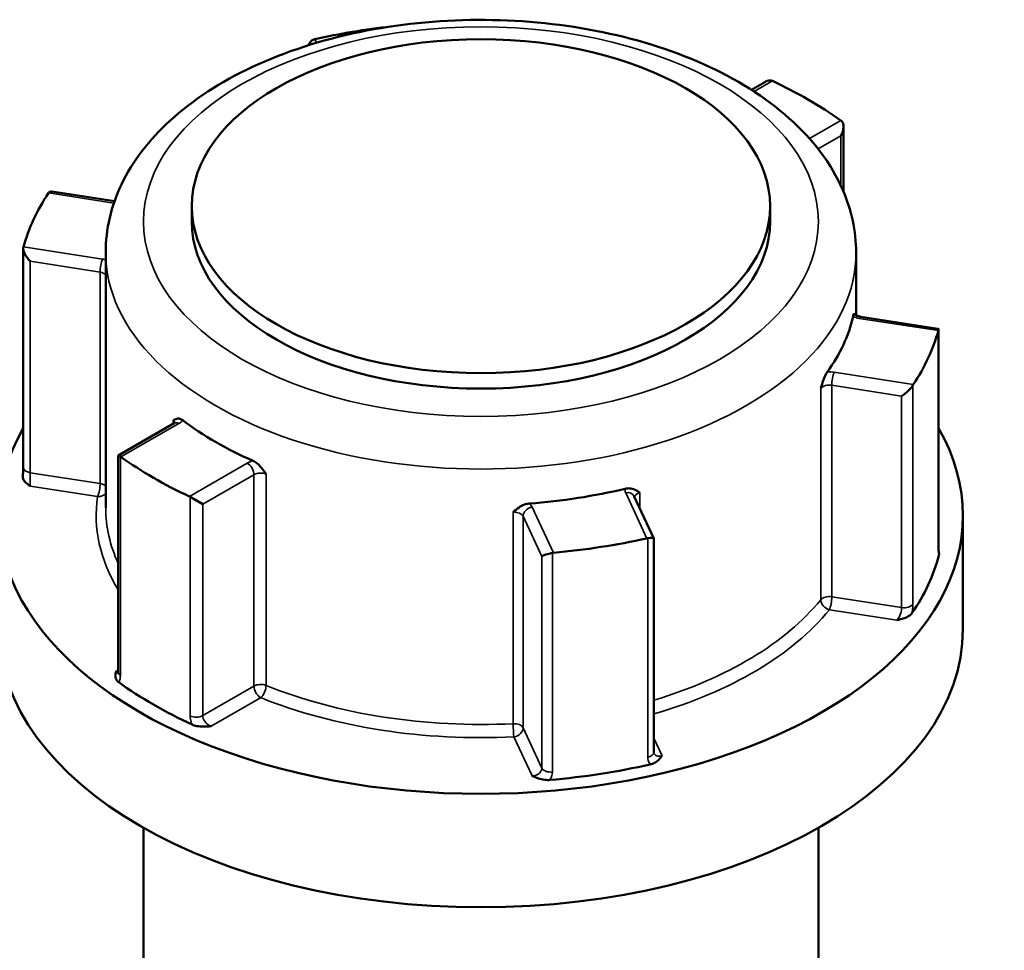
# Model space of a CAD drawing. Header units: millimetres. Extents: x 0 to 926, y 0 to 969.
# Tile 17 of 17: x 712 to 764, y 920 to 969. Entities that reach past the tile are written whole.
import ezdxf

# ---------------------------------------------------------------- set-up
doc = ezdxf.new("R2010")
doc.units = ezdxf.units.MM
doc.layers.add('Visible (ANSI)', color=7, linetype='Continuous', lineweight=50)
doc.layers.add('Visible Narrow (ANSI)', color=7, linetype='Continuous', lineweight=35)

msp = doc.modelspace()

# ---------------------------------------------------------------- linework, layer by layer
at = {"layer": 'Visible (ANSI)'}
for p, q in [((751.667, 965.496), (750.913, 965.061)), ((755.788, 963.117), (755.788, 959.679)), ((717.221, 959.166), (713.903, 959.68)), ((721.304, 958.908), (721.304, 958.092)), ((751.904, 958.908), (751.904, 958.092)), ((712.391, 945.084), (712.391, 956.664)), ((716.754, 956.459), (716.754, 942.946)), ((756.454, 956.459), (756.454, 953.131)), ((760.782, 952.427), (756.696, 953.06)), ((760.816, 940.808), (760.816, 952.388)), ((720.376, 947.43), (717.42, 945.724)), ((717.42, 945.724), (717.53, 945.66)), ((717.42, 945.724), (717.42, 934.249)), ((721.226, 943.526), (721.894, 943.141)), ((745.751, 941.321), (744.716, 943.551)), ((762.104, 942.538), (762.104, 936.536)), ((745.753, 930.02), (745.753, 941.312)), ((718.754, 926.022), (718.754, 889.682)), ((754.454, 926.022), (754.454, 917.575))]:
    msp.add_line(p, q, dxfattribs=at)
for centre, major_axis, ratio, start_param, end_param in [((736.604, 954.54), (24.5, 0), 0.57735, 1.765637, 1.937277), ((727.955, 967.057), (0.151, -0.683), 0.697902, 3.203923, 3.995572), ((751.667, 964.919), (-0.354, -0.612), 0.57735, 3.248463, 3.926991), ((736.604, 954.54), (24.5, 0), 0.57735, 0.680717, 0.890079), ((755.288, 962.829), (-0.354, -0.612), 0.57735, 1.570796, 3.034723), ((736.604, 954.54), (-24.5, 0), 0.57735, 5.916705, 6.126067), ((714.216, 959.125), (-0.451, 0.526), 0.410754, 5.836328, 6.361373), ((736.604, 958.092), (15.3, 0), 0.57735, 3.141593, 6.283185), ((712.891, 956.27), (0.451, -0.526), 0.410754, 3.43352, 4.897446), ((736.604, 954.54), (19.85, 0), 0.57735, 5.888635, 6.154137), ((736.604, 954.54), (24.5, 0), 0.57735, 5.916705, 6.126067), ((760.316, 951.994), (0.491, 0.421), 0.218386, 5.943198, 6.468243), ((758.991, 949.138), (-0.491, -0.421), 0.218386, 1.123939, 2.587866), ((736.604, 954.54), (-19.85, 0), 0.57735, 0.652647, 0.918149), ((736.604, 942.538), (25.5, 0), 0.57735, 2.822471, 6.602307), ((736.604, 954.54), (-24.5, 0), 0.57735, 0.680717, 0.890079), ((736.604, 954.54), (-19.85, 0), 0.57735, 1.699845, 1.965347), ((736.604, 954.54), (-24.5, 0), 0.57735, 1.727915, 1.937277), ((745.253, 941.206), (0.5, 0.11), 0.201906, 6.238645, 7.440772), ((740.307, 940.441), (-0.5, -0.11), 0.201906, 4.51292, 5.976846), ((736.604, 942.538), (24.5, 0), 0.57735, 5.9089, 6.133872), ((736.604, 936.536), (25.5, 0), 0.57735, 3.141593, 6.283185), ((736.604, 942.538), (-24.5, 0), 0.57735, 0.672912, 0.897884), ((736.604, 942.538), (-24.5, 0), 0.57735, 1.72011, 1.945082)]:
    msp.add_ellipse(centre, major_axis=major_axis, ratio=ratio, start_param=start_param, end_param=end_param, dxfattribs=at)
msp.add_ellipse((736.604, 958.908), major_axis=(-15.3, 0), ratio=0.57735, dxfattribs=at)
for points, knots in [([(716.754, 956.459), (716.754, 957.694), (717.048, 958.923), (718.181, 961.295), (719.056, 962.422), (721.358, 964.536), (722.842, 965.493), (726.233, 967.08), (728.152, 967.7), (732.191, 968.535), (734.308, 968.753), (738.541, 968.775), (740.655, 968.582), (744.693, 967.799), (746.616, 967.207), (750.091, 965.654), (751.643, 964.69), (754.159, 962.447), (755.141, 961.17), (756.209, 958.71), (756.454, 957.586), (756.454, 956.459)], [2.356194, 2.356194, 2.356194, 2.356194, 2.625216, 2.625216, 2.917557, 2.917557, 3.245768, 3.245768, 3.583022, 3.583022, 3.917804, 3.917804, 4.251166, 4.251166, 4.585798, 4.585798, 4.922996, 4.922996, 5.252174, 5.252174, 5.497787, 5.497787, 5.497787, 5.497787]), ([(756.289, 953.065), (756.3, 953.114), (756.31, 953.149), (756.332, 953.202), (756.342, 953.208), (756.354, 953.203), (756.358, 953.198), (756.362, 953.193)], [0.23679671, 0.23679671, 0.23679671, 0.23679671, 0.25842727, 0.25842727, 0.2880477, 0.2880477, 0.30270497, 0.30270497, 0.30270497, 0.30270497]), ([(756.361, 953.194), (756.361, 953.194), (756.362, 953.192), (756.372, 953.182), (756.384, 953.171), (756.422, 953.147), (756.447, 953.133), (756.51, 953.106), (756.549, 953.092), (756.625, 953.072), (756.66, 953.065), (756.696, 953.06)], [4.3319005, 4.3319005, 4.3319005, 4.3319005, 4.4505896, 4.4505896, 4.6522435, 4.6522435, 4.8550269, 4.8550269, 5.0731994, 5.0731994, 5.2359878, 5.2359878, 5.2359878, 5.2359878]), ([(754.583, 949.275), (754.583, 949.276), (754.583, 949.277), (754.628, 949.419), (754.67, 949.553), (754.748, 949.772), (754.787, 949.872), (754.863, 950.03), (754.896, 950.089), (754.929, 950.135)], [-0.00031623, -0.00031623, -0.00031623, -0.00031623, 0, 0, 0.04476769, 0.04476769, 0.07633953, 0.07633953, 0.09939512, 0.09939512, 0.09939512, 0.09939512]), ([(720.329, 947.571), (720.329, 947.571), (720.329, 947.571), (720.39, 947.609), (720.448, 947.643), (720.559, 947.672), (720.616, 947.677), (720.73, 947.645), (720.781, 947.62), (720.833, 947.58)], [-0.00031623, -0.00031623, -0.00031623, -0.00031623, 0, 0, 0.04476768, 0.04476768, 0.07633951, 0.07633951, 0.09939509, 0.09939509, 0.09939509, 0.09939509]), ([(720.376, 947.43), (720.393, 947.44), (720.407, 947.45), (720.426, 947.465), (720.432, 947.471), (720.436, 947.475), (720.436, 947.476), (720.436, 947.476)], [0, 0, 0, 0, 0.1570796, 0.1570796, 0.3141593, 0.3141593, 0.3804885, 0.3804885, 0.3804885, 0.3804885]), ([(724.549, 945.435), (724.617, 945.405), (724.684, 945.362), (724.838, 945.239), (724.916, 945.157), (725.07, 944.974), (725.152, 944.859), (725.238, 944.737), (725.239, 944.736), (725.239, 944.735)], [0.23679672, 0.23679672, 0.23679672, 0.23679672, 0.25842727, 0.25842727, 0.28804771, 0.28804771, 0.33004835, 0.33004835, 0.33034503, 0.33034503, 0.33034503, 0.33034503]), ([(712.391, 945.084), (712.391, 945.057), (712.391, 945.028), (712.39, 944.969), (712.389, 944.938), (712.386, 944.874), (712.385, 944.842), (712.381, 944.775), (712.379, 944.74), (712.375, 944.671), (712.372, 944.636), (712.369, 944.601)], [0.631886, 0.631886, 0.631886, 0.631886, 0.64311988, 0.64311988, 0.65435376, 0.65435376, 0.66558765, 0.66558765, 0.67682153, 0.67682153, 0.68805541, 0.68805541, 0.68805541, 0.68805541]), ([(712.756, 944.099), (712.755, 944.1), (712.754, 944.1), (712.67, 944.163), (712.586, 944.227), (712.464, 944.35), (712.413, 944.414), (712.371, 944.527), (712.366, 944.565), (712.369, 944.601)], [-0.00050324, -0.00050324, -0.00050324, -0.00050324, 0, 0, 0.04089853, 0.04089853, 0.07222038, 0.07222038, 0.09021836, 0.09021836, 0.09021836, 0.09021836]), ([(744.234, 943.96), (744.313, 943.979), (744.391, 943.984), (744.567, 943.972), (744.655, 943.945), (744.829, 943.872), (744.919, 943.814), (745.015, 943.752), (745.015, 943.752), (745.016, 943.752)], [0.23679652, 0.23679652, 0.23679652, 0.23679652, 0.25842706, 0.25842706, 0.28804747, 0.28804747, 0.33004809, 0.33004809, 0.33034477, 0.33034477, 0.33034477, 0.33034477]), ([(738.308, 942.714), (738.308, 942.714), (738.309, 942.715), (738.414, 942.808), (738.514, 942.895), (738.703, 943.024), (738.799, 943.079), (738.989, 943.149), (739.073, 943.169), (739.158, 943.175)], [-0.00031623, -0.00031623, -0.00031623, -0.00031623, 0, 0, 0.04476771, 0.04476771, 0.07633959, 0.07633959, 0.0993952, 0.0993952, 0.0993952, 0.0993952]), ([(760.816, 940.808), (760.816, 940.775), (760.817, 940.744), (760.818, 940.688), (760.819, 940.663), (760.822, 940.619), (760.824, 940.601), (760.827, 940.573), (760.829, 940.564), (760.829, 940.562), (760.829, 940.562), (760.829, 940.562)], [1.26377211, 1.26377211, 1.26377211, 1.26377211, 1.27749451, 1.27749451, 1.29121692, 1.29121692, 1.30493933, 1.30493933, 1.31866174, 1.31866174, 1.3205078, 1.3205078, 1.3205078, 1.3205078]), ([(759.407, 937.366), (759.378, 937.323), (759.332, 937.278), (759.178, 937.179), (759.078, 937.138), (758.867, 937.067), (758.739, 937.036), (758.611, 937.006), (758.61, 937.006), (758.608, 937.006)], [0, 0, 0, 0, 0.02421576, 0.02421576, 0.0543348, 0.0543348, 0.09366278, 0.09366278, 0.0941467, 0.0941467, 0.0941467, 0.0941467]), ([(717.444, 933.721), (717.394, 933.758), (717.35, 933.803), (717.279, 933.929), (717.268, 934), (717.267, 934.141), (717.284, 934.221), (717.303, 934.299), (717.303, 934.3), (717.303, 934.301)], [0, 0, 0, 0, 0.02421576, 0.02421576, 0.0543348, 0.0543348, 0.09366277, 0.09366277, 0.09414669, 0.09414669, 0.09414669, 0.09414669]), ([(717.41, 934.162), (717.41, 934.162), (717.41, 934.163), (717.412, 934.169), (717.414, 934.179), (717.418, 934.207), (717.42, 934.226), (717.42, 934.249)], [0.19748978, 0.19748978, 0.19748978, 0.19748978, 0.20398295, 0.20398295, 0.21970893, 0.21970893, 0.2354349, 0.2354349, 0.2354349, 0.2354349]), ([(722.338, 931.395), (722.336, 931.394), (722.335, 931.394), (722.198, 931.383), (722.06, 931.373), (721.816, 931.374), (721.694, 931.38), (721.476, 931.421), (721.397, 931.447), (721.334, 931.476)], [-0.00050324, -0.00050324, -0.00050324, -0.00050324, 0, 0, 0.04089851, 0.04089851, 0.07222033, 0.07222033, 0.09740313, 0.09740313, 0.09740313, 0.09740313]), ([(746.185, 929.833), (746.185, 929.832), (746.184, 929.832), (746.132, 929.758), (746.078, 929.684), (745.955, 929.562), (745.885, 929.504), (745.714, 929.415), (745.636, 929.389), (745.561, 929.372)], [-0.00050324, -0.00050324, -0.00050324, -0.00050324, 0, 0, 0.04089853, 0.04089853, 0.07222037, 0.07222037, 0.09740319, 0.09740319, 0.09740319, 0.09740319]), ([(745.753, 930.02), (745.753, 930.015), (745.753, 930.01), (745.754, 930), (745.754, 929.995), (745.756, 929.987), (745.756, 929.984), (745.758, 929.977), (745.759, 929.974), (745.761, 929.968), (745.762, 929.965), (745.763, 929.963)], [0.63188605, 0.63188605, 0.63188605, 0.63188605, 0.63890493, 0.63890493, 0.64592381, 0.64592381, 0.65294269, 0.65294269, 0.65996157, 0.65996157, 0.66698045, 0.66698045, 0.66698045, 0.66698045]), ([(740.248, 928.55), (740.168, 928.543), (740.078, 928.544), (739.853, 928.571), (739.742, 928.601), (739.53, 928.671), (739.419, 928.719), (739.31, 928.768), (739.309, 928.769), (739.308, 928.769)], [0, 0, 0, 0, 0.02421576, 0.02421576, 0.0543348, 0.0543348, 0.09366276, 0.09366276, 0.09414668, 0.09414668, 0.09414668, 0.09414668])]:
    msp.add_open_spline(points, degree=3, knots=knots, dxfattribs=at)
for points in [[(727.824, 967.746), (727.808, 967.742), (727.791, 967.738), (727.774, 967.732)], [(752.023, 965.533), (752.009, 965.539), (751.995, 965.545), (751.981, 965.55)], [(755.677, 963.416), (755.665, 963.426), (755.654, 963.434), (755.643, 963.442)], [(713.75, 959.635), (713.743, 959.627), (713.737, 959.618), (713.731, 959.609)], [(712.405, 956.753), (712.403, 956.743), (712.4, 956.732), (712.397, 956.72)], [(760.802, 952.327), (760.805, 952.337), (760.807, 952.346), (760.81, 952.355)], [(759.457, 949.44), (759.464, 949.452), (759.47, 949.462), (759.477, 949.471)], [(717.53, 945.66), (717.542, 945.653), (717.553, 945.646), (717.564, 945.638)], [(721.185, 943.548), (721.198, 943.541), (721.212, 943.534), (721.226, 943.526)], [(745.383, 941.334), (745.399, 941.338), (745.416, 941.341), (745.433, 941.343)], [(740.384, 940.562), (740.402, 940.565), (740.42, 940.568), (740.437, 940.569)], [(760.829, 940.564), (760.842, 940.517), (760.841, 940.473), (760.831, 940.433)]]:
    msp.add_open_spline(points, degree=3, dxfattribs=at)
at = {"layer": 'Visible Narrow (ANSI)'}
for p, q in [((727.914, 967.554), (727.824, 967.746)), ((751.051, 964.972), (752.023, 965.533)), ((755.643, 963.442), (753.986, 962.485)), ((754.446, 961.934), (755.641, 962.625)), ((755.641, 962.625), (755.641, 960.008)), ((713.731, 959.609), (717.19, 959.074)), ((716.588, 956.106), (712.405, 956.753)), ((712.762, 944.805), (712.762, 955.991)), ((712.762, 955.991), (716.458, 955.419)), ((716.458, 955.419), (716.458, 944.233)), ((756.62, 952.974), (760.802, 952.327)), ((760.81, 952.355), (760.81, 940.763)), ((759.477, 949.471), (755.294, 950.118)), ((754.583, 949.275), (754.583, 938.089)), ((755.165, 949.431), (758.862, 948.859)), ((755.165, 938.245), (755.165, 949.431)), ((759.457, 937.848), (759.457, 949.44)), ((758.862, 948.859), (758.862, 937.673)), ((720.329, 947.571), (720.329, 947.403)), ((717.564, 945.638), (720.626, 947.405)), ((717.53, 934.068), (717.53, 945.66)), ((724.246, 945.315), (721.185, 943.548)), ((716.458, 944.233), (712.762, 944.805)), ((721.894, 943.141), (724.6, 944.703)), ((724.6, 944.703), (724.6, 933.517)), ((725.239, 933.549), (725.239, 944.735)), ((712.756, 944.099), (716.329, 943.546)), ((721.226, 943.526), (721.226, 931.934)), ((744.262, 943.749), (745.383, 941.334)), ((745.016, 942.904), (745.016, 943.752)), ((721.894, 931.955), (721.894, 943.141)), ((740.437, 940.569), (739.317, 942.984)), ((738.308, 942.714), (738.308, 931.528)), ((738.834, 942.501), (739.824, 940.367)), ((738.834, 931.315), (738.834, 942.501)), ((745.433, 941.343), (745.433, 929.751)), ((739.824, 940.367), (739.824, 929.181)), ((740.384, 928.97), (740.384, 940.562)), ((758.862, 937.673), (755.165, 938.245)), ((755.036, 937.558), (758.608, 937.006)), ((717.42, 934.368), (717.303, 934.301)), ((724.6, 933.517), (721.894, 931.955)), ((722.338, 931.395), (724.953, 932.904)), ((739.824, 929.181), (738.834, 931.315)), ((738.351, 930.832), (739.308, 928.769)), ((746.185, 929.833), (745.753, 930.766))]:
    msp.add_line(p, q, dxfattribs=at)
msp.add_ellipse((736.604, 958.092), major_axis=(17.85, 0), ratio=0.57735, dxfattribs=at)
for centre, major_axis, ratio, start_param, end_param in [((736.604, 956.459), (-19.85, 0), 0.57735, 0, 3.141593), ((716.588, 955.698), (0.076, 0.494), 0.211325, 0.631914, 2.202711), ((716.329, 955.549), (-1, 0), 0.57735, 4.273572, 4.45059), ((716.329, 955.14), (0.5, 0), 0.57735, 0.555308, 1.308997), ((756.878, 953.531), (1, 0), 0.57735, 4.081422, 4.45059), ((756.62, 952.565), (0.076, 0.494), 0.211325, 0, 0.631914), ((755.036, 949.561), (-1, 0), 0.57735, 4.45059, 4.819757), ((755.294, 949.71), (-0.076, -0.494), 0.211325, 3.773507, 5.344303), ((755.036, 949.152), (0.5, 0), 0.57735, 1.308997, 2.70395), ((719.919, 947.405), (0.5, 0), 0.57735, 0.167906, 0.609555), ((720.626, 946.997), (-0.25, 0.433), 0.57735, 5.497787, 6.283185), ((719.919, 947.814), (1, 0), 0.57735, 5.497787, 5.866955), ((724.953, 944.907), (-1, 0), 0.57735, 5.128619, 5.497787), ((712.891, 945.084), (-0.5, 0), 0.57735, 0, 1.308997), ((724.246, 944.907), (-0.25, 0.433), 0.57735, 3.926991, 5.497787), ((724.953, 944.499), (0.5, 0), 0.57735, 0.961242, 2.356194), ((716.329, 943.954), (-0.076, -0.494), 0.211325, 0.631914, 2.202711), ((716.329, 943.954), (-0.5, 0), 0.57735, 3.696901, 4.45059), ((745.228, 943.898), (-1, 0), 0.57735, 6.175817, 6.544985), ((736.604, 942.538), (-20.35, 0), 0.57735, 6.197229, 6.62335), ((716.329, 943.954), (0.495, -0.074), 0.813482, 4.833208, 5.854698), ((744.262, 943.341), (0.454, 0.21), 0.788675, 0, 1.219917), ((745.228, 943.49), (-0.5, 0), 0.57735, 5.150032, 6.182779), ((736.604, 942.946), (-19.85, 0), 0.57735, 0, 0.259785), ((739.317, 942.576), (-0.454, -0.21), 0.788675, 4.36151, 5.932306), ((738.351, 942.834), (1, 0), 0.57735, 0.261799, 0.630967), ((738.351, 942.426), (0.5, 0), 0.57735, 0.261799, 1.656752), ((760.316, 940.808), (0.5, 0), 0.57735, 6.128256, 6.283185), ((736.604, 942.946), (-19.85, 0), 0.57735, 2.049812, 2.70395), ((755.036, 937.966), (-0.5, 0), 0.57735, 4.45059, 5.845543), ((755.036, 937.966), (0.388, -0.315), 0.739544, 3.681535, 5.252332), ((755.036, 937.966), (0.076, 0.494), 0.211325, 3.773507, 5.344303), ((736.604, 942.538), (20.35, 0), 0.57735, 5.178686, 5.845543), ((758.991, 937.952), (0.5, 0), 0.57735, 4.45059, 5.914516), ((717.92, 934.249), (-0.5, 0), 0.57735, 0, 0.678528), ((724.953, 933.313), (-0.5, 0), 0.57735, 4.102834, 5.497787), ((724.953, 933.313), (0.25, -0.433), 0.57735, 3.926991, 5.497787), ((724.953, 933.313), (0.187, 0.464), 0.467446, 3.853257, 5.424054), ((736.604, 942.946), (-19.85, 0), 0.57735, 0.961242, 1.656752), ((736.604, 942.538), (20.35, 0), 0.57735, 4.102834, 4.798345), ((721.54, 932.159), (0.5, 0), 0.57735, 4.033861, 5.497787), ((738.351, 931.24), (0.5, 0), 0.57735, 0.261799, 1.656752), ((738.351, 931.24), (0.025, -0.499), 0.070096, 4.095165, 5.665961), ((738.351, 931.24), (0.454, 0.21), 0.788675, 4.36151, 5.932306), ((745.253, 930.02), (0.5, 0), 0.57735, 5.081058, 6.283185), ((740.307, 929.255), (-0.5, 0), 0.57735, 0.261799, 1.725726)]:
    msp.add_ellipse(centre, major_axis=major_axis, ratio=ratio, start_param=start_param, end_param=end_param, dxfattribs=at)
for points, knots in [([(712.756, 944.099), (712.756, 944.113), (712.755, 944.13), (712.753, 944.209), (712.753, 944.286), (712.756, 944.436), (712.757, 944.505), (712.76, 944.623), (712.761, 944.674), (712.761, 944.751), (712.762, 944.779), (712.762, 944.805)], [-0.7896429, -0.7896429, -0.7896429, -0.7896429, -0.7748987, -0.7748987, -0.7225279, -0.7225279, -0.6822426, -0.6822426, -0.6512539, -0.6512539, -0.631886, -0.631886, -0.631886, -0.631886]), ([(760.81, 940.763), (760.81, 940.71), (760.811, 940.661), (760.816, 940.546), (760.822, 940.486), (760.83, 940.439), (760.83, 940.436), (760.831, 940.433)], [1.26377211, 1.26377211, 1.26377211, 1.26377211, 1.28314156, 1.28314156, 1.31413268, 1.31413268, 1.3161574, 1.3161574, 1.3161574, 1.3161574]), ([(758.862, 937.673), (758.862, 937.647), (758.86, 937.619), (758.853, 937.543), (758.844, 937.494), (758.817, 937.379), (758.796, 937.313), (758.735, 937.173), (758.693, 937.102), (758.634, 937.032), (758.621, 937.018), (758.608, 937.006)], [0, 0, 0, 0, 0.0193672, 0.0193672, 0.0503548, 0.0503548, 0.0906386, 0.0906386, 0.1430075, 0.1430075, 0.1577569, 0.1577569, 0.1577569, 0.1577569]), ([(759.407, 937.366), (759.409, 937.373), (759.41, 937.379), (759.43, 937.487), (759.443, 937.587), (759.455, 937.739), (759.457, 937.796), (759.457, 937.848)], [-0.05238529, -0.05238529, -0.05238529, -0.05238529, -0.05035476, -0.05035476, -0.01936722, -0.01936722, 0, 0, 0, 0]), ([(717.419, 934.227), (717.399, 934.231), (717.377, 934.241), (717.338, 934.268), (717.321, 934.283), (717.303, 934.301)], [-0.1253349, -0.1253349, -0.1253349, -0.1253349, -0.09868487, -0.09868487, -0.07767797, -0.07767797, -0.07767797, -0.07767797]), ([(717.444, 933.721), (717.469, 933.758), (717.489, 933.802), (717.521, 933.915), (717.53, 933.988), (717.53, 934.068)], [0.1830496, 0.1830496, 0.1830496, 0.1830496, 0.20621481, 0.20621481, 0.2354349, 0.2354349, 0.2354349, 0.2354349]), ([(721.226, 931.934), (721.226, 931.881), (721.231, 931.826), (721.257, 931.68), (721.286, 931.586), (721.328, 931.488), (721.331, 931.482), (721.334, 931.476)], [0.63188611, 0.63188611, 0.63188611, 0.63188611, 0.65125004, 0.65125004, 0.68223232, 0.68223232, 0.68427141, 0.68427141, 0.68427141, 0.68427141]), ([(722.338, 931.395), (722.316, 931.402), (722.293, 931.41), (722.194, 931.455), (722.12, 931.509), (722.014, 931.623), (721.975, 931.68), (721.926, 931.783), (721.91, 931.828), (721.896, 931.901), (721.894, 931.928), (721.894, 931.955)], [-0.789643, -0.789643, -0.789643, -0.789643, -0.7748693, -0.7748693, -0.7225093, -0.7225093, -0.6822323, -0.6822323, -0.65125, -0.65125, -0.6318861, -0.6318861, -0.6318861, -0.6318861]), ([(745.433, 929.751), (745.433, 929.698), (745.439, 929.647), (745.47, 929.52), (745.504, 929.447), (745.555, 929.38), (745.558, 929.376), (745.561, 929.372)], [0.63188605, 0.63188605, 0.63188605, 0.63188605, 0.65125333, 0.65125333, 0.68224097, 0.68224097, 0.68427134, 0.68427134, 0.68427134, 0.68427134]), ([(746.185, 929.833), (746.164, 929.826), (746.142, 929.819), (746.044, 929.799), (745.97, 929.803), (745.861, 929.846), (745.821, 929.876), (745.781, 929.93), (745.771, 929.946), (745.763, 929.963)], [-0.7896429, -0.7896429, -0.7896429, -0.7896429, -0.774894, -0.774894, -0.7225249, -0.7225249, -0.682241, -0.682241, -0.6669804, -0.6669804, -0.6669804, -0.6669804]), ([(739.824, 929.181), (739.824, 929.141), (739.817, 929.101), (739.779, 929.001), (739.738, 928.943), (739.612, 928.836), (739.517, 928.793), (739.38, 928.771), (739.344, 928.769), (739.308, 928.769)], [-0.3135059, -0.3135059, -0.3135059, -0.3135059, -0.2842858, -0.2842858, -0.2375337, -0.2375337, -0.1767559, -0.1767559, -0.155749, -0.155749, -0.155749, -0.155749]), ([(740.248, 928.55), (740.287, 928.608), (740.319, 928.669), (740.37, 928.81), (740.384, 928.891), (740.384, 928.97)], [0.26112061, 0.26112061, 0.26112061, 0.26112061, 0.28428582, 0.28428582, 0.31350591, 0.31350591, 0.31350591, 0.31350591])]:
    msp.add_open_spline(points, degree=3, knots=knots, dxfattribs=at)

doc.saveas('drawing.dxf')
